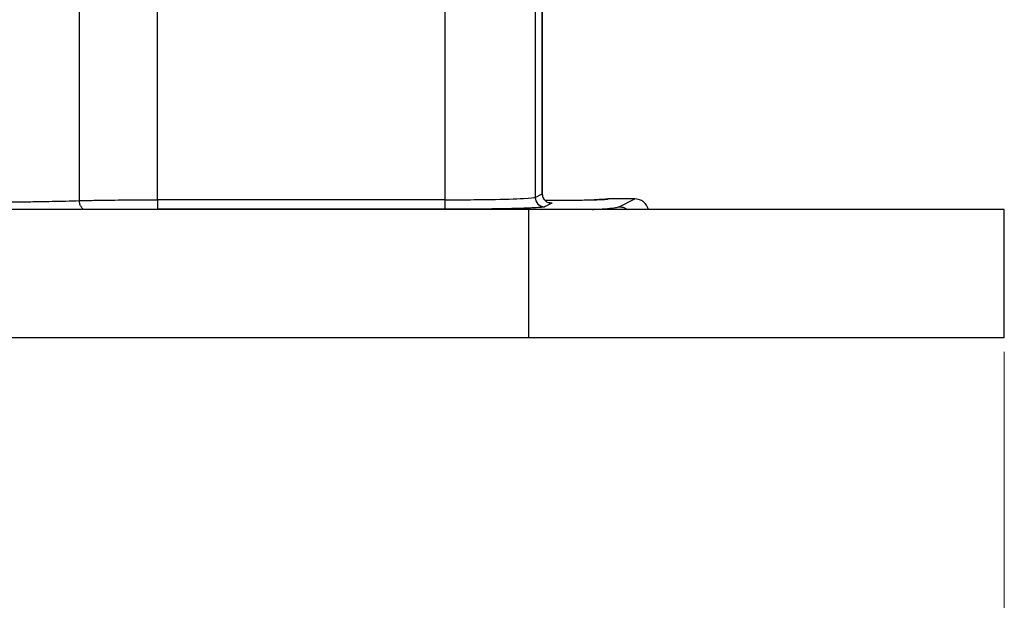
# Model space of a CAD drawing. Header units: inches. Extents: x 0.6 to 16.3, y 0.2 to 11.5.
# Tile 6 of 24: x 5.2 to 7.9, y 4.2 to 5.8. Entities that reach past the tile are written whole.
import ezdxf

# ---------------------------------------------------------------- set-up
doc = ezdxf.new("R2010")
doc.units = ezdxf.units.IN
doc.header["$MEASUREMENT"] = 0
doc.styles.add('SLDTEXTSTYLE0', font='TXT', dxfattribs={"width": 0.75})
doc.dimstyles.new('SLDDIMSTYLE0', dxfattribs={"dimtxt": 0.137795, "dimasz": 0.14, "dimexe": 0, "dimexo": 0.0625, "dimgap": 0.034449, "dimtad": 0, "dimdec": 1, "dimlfac": 1.5, "dimrnd": 1e-09, "dimzin": 12, "dimdsep": 46, "dimtxsty": 'SLDTEXTSTYLE0', "dimblk1": 'CLOSED', "dimblk2": 'CLOSED', "dimsah": 1, "dimcen": 0.09, "dimadec": 0, "dimazin": 3, "dimtfac": 1, "dimtdec": 1, "dimtofl": 0, "dimtmove": 0, "dimatfit": 3, "dimldrblk": 'CLOSED', "dimfxl": 0, "dimfrac": 2, "dimtolj": 1, "dimtzin": 12, "dimarcsym": 0})

# ---------------------------------------------------------------- blocks, each defined once
blk = doc.blocks.new('_Closed')
at = {"color": 0, "linetype": 'ByBlock', "lineweight": -2}
for p, q in [((-1, 0.166667), (0, 0)), ((-1, 0.166667), (-1, -0.166667)), ((0, 0), (-1, -0.166667)), ((0, 0), (-1, 0))]:
    blk.add_line(p, q, dxfattribs=at)
blk = doc.blocks.new('_D_9')
at = {"color": 7, "linetype": 'Continuous', "lineweight": 0}
for p, q in [((4.8515, 5.3582), (4.8515, 3.5588)), ((7.9315, 4.8974), (7.9315, 3.5588)), ((6.4005, 3.7967), (6.3585, 3.7967)), ((6.3585, 3.7967), (6.3585, 3.5779)), ((6.706, 3.7967), (6.748, 3.7967)), ((6.748, 3.7967), (6.748, 3.5779)), ((4.8515, 3.5982), (6.2377, 3.5982)), ((7.9315, 3.5982), (6.8688, 3.5982)), ((6.3585, 3.5779), (6.4005, 3.5779)), ((6.748, 3.5779), (6.706, 3.5779))]:
    blk.add_line(p, q, dxfattribs=at)
at = {"color": 7, "linetype": 'Continuous', "lineweight": 18, "xscale": 0.14, "yscale": 0.14, "rotation": 180.0000000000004}
blk.add_blockref('_Closed', (4.8515, 3.5982, -1.2152), dxfattribs=at)
at = {"color": 7, "linetype": 'Continuous', "lineweight": 18, "xscale": 0.14, "yscale": 0.14}
blk.add_blockref('_Closed', (7.9315, 3.5982, -1.2152), dxfattribs=at)
at = {"color": 7, "linetype": 'Continuous', "lineweight": 18, "char_height": 0.1378, "attachment_point": 1, "style": 'SLDTEXTSTYLE0'}
for s, insert in [('117', (6.4005, 3.7555)), ('4.6', (6.426, 3.5494))]:
    blk.add_mtext(s, dxfattribs=dict(at, insert=insert))

msp = doc.modelspace()

# ---------------------------------------------------------------- linework, layer by layer
at = {"color": 7, "linetype": 'Continuous', "lineweight": 25}
for p, q in [((6.6355, 5.3408), (6.6355, 6.0586)), ((6.6359, 5.3407), (6.6359, 6.0571)), ((5.3372, 5.3217), (5.3372, 5.9022)), ((5.5566, 5.324), (5.5566, 5.8704)), ((6.3627, 5.8704), (6.3627, 5.324)), ((6.6157, 5.8539), (6.6157, 5.3309)), ((6.6157, 5.3309), (6.6355, 5.3408)), ((6.3627, 5.324), (5.5566, 5.324)), ((6.6622, 5.3142), (6.6423, 5.3043)), ((6.8949, 5.3265), (6.8205, 5.3265)), ((6.851, 5.3046), (6.8949, 5.3265)), ((6.5982, 5.2968), (3.1049, 5.2968)), ((6.3627, 5.2973), (5.5566, 5.2973)), ((6.5982, 4.9368), (6.5982, 5.2968)), ((7.9315, 5.2968), (6.5982, 5.2968)), ((7.9315, 4.9368), (7.9315, 5.2968)), ((6.5982, 4.9368), (3.1049, 4.9368)), ((7.9315, 4.9368), (6.5982, 4.9368))]:
    msp.add_line(p, q, dxfattribs=at)
msp.add_ellipse((6.8948, 5.2865), major_axis=(0.0358, 0.0179), ratio=0.998288, start_param=6.080796, end_param=7.389923, dxfattribs=at)
for points, knots in [([(6.3627, 5.324), (6.3799, 5.324), (6.3971, 5.3241), (6.4409, 5.3243), (6.4669, 5.3246), (6.5286, 5.3256), (6.5606, 5.3266), (6.6022, 5.3287), (6.6136, 5.3298), (6.6157, 5.3309)], [-1.518421, -1.518421, -1.518421, -1.518421, -1.314891, -1.314891, -0.989243, -0.989243, -0.468207, -0.468207, 0, 0, 0, 0]), ([(6.6157, 5.3309), (6.6157, 5.324), (6.6215, 5.3101), (6.6354, 5.3043), (6.6423, 5.3043), (6.6423, 5.3043), (6.6423, 5.3043), (6.6423, 5.3043)], [-0.000725, -0.000725, -0.000725, -0.000725, 0.499275, 0.999275, 0.999275, 0.999275, 1, 1, 1, 1]), ([(6.6355, 5.3408), (6.6355, 5.3339), (6.6384, 5.3269), (6.6483, 5.3171), (6.6552, 5.3142), (6.6622, 5.3142)], [0, 0, 0, 0, 0.5, 0.5, 1, 1, 1, 1]), ([(6.6481, 5.3188), (6.6481, 5.3189), (6.648, 5.3191), (6.6456, 5.3206), (6.6434, 5.3226), (6.6419, 5.3241), (6.6405, 5.3259), (6.6393, 5.3278), (6.6382, 5.3299), (6.6363, 5.3347), (6.6361, 5.3384), (6.6359, 5.3415)], [0, 0, 0, 0, 0.2041101, 0.4268774, 0.5059862, 0.5691261, 0.6215318, 0.6689263, 0.7162576, 0.7665072, 1, 1, 1, 1]), ([(4.9633, 5.317), (4.9818, 5.317), (5.0003, 5.317), (5.0505, 5.3172), (5.082, 5.3174), (5.1317, 5.3178), (5.1505, 5.318), (5.1778, 5.3183), (5.1868, 5.3185), (5.2099, 5.3188), (5.2237, 5.319), (5.2585, 5.3197), (5.2789, 5.3201), (5.3118, 5.3209), (5.3249, 5.3213), (5.3372, 5.3217)], [0, 0, 0, 0, 0.1110913, 0.1110913, 0.3032811, 0.3032811, 0.4233998, 0.4233998, 0.4834591, 0.4834591, 0.579554, 0.579554, 0.7333058, 0.7333058, 0.8448204, 0.8448204, 0.8448204, 0.8448204]), ([(5.3372, 5.3217), (5.345, 5.3219), (5.3532, 5.3221), (5.3759, 5.3225), (5.3911, 5.3228), (5.4329, 5.3234), (5.4609, 5.3237), (5.5118, 5.3239), (5.5342, 5.324), (5.5566, 5.324)], [-0.8448205, -0.8448205, -0.8448205, -0.8448205, -0.72544, -0.72544, -0.5344313, -0.5344313, -0.2288174, -0.2288174, -0.0000012, -0.0000012, -0.0000012, -0.0000012]), ([(5.5566, 5.324), (5.5566, 5.3171), (5.5566, 5.3035), (5.5566, 5.2975), (5.5566, 5.2973)], [0, 0, 0, 0, 0.5, 0.9998289, 0.9998289, 0.9998289, 0.9998289]), ([(6.3627, 5.324), (6.3627, 5.3171), (6.3627, 5.3103), (6.3627, 5.3005), (6.3627, 5.2975), (6.3627, 5.2973)], [0, 0, 0, 0, 0.5, 0.5, 1, 1, 1, 1]), ([(6.6423, 5.3043), (6.6422, 5.3042), (6.6418, 5.3041), (6.641, 5.3039), (6.64, 5.3036), (6.6387, 5.3034), (6.6372, 5.3032), (6.6341, 5.3029), (6.6286, 5.3023), (6.6189, 5.3017), (6.6068, 5.3011), (6.5871, 5.3002), (6.5568, 5.2993), (6.52, 5.2986), (6.488, 5.2981), (6.4633, 5.2978), (6.438, 5.2976), (6.4155, 5.2975), (6.3959, 5.2974), (6.3793, 5.2974), (6.3683, 5.2973), (6.3627, 5.2973)], [0, 0, 0, 0, 0.019557, 0.039078, 0.05858, 0.07808, 0.097596, 0.117143, 0.178958, 0.240804, 0.305011, 0.369249, 0.50006, 0.630862, 0.695057, 0.759283, 0.82108, 0.882908, 0.921941, 0.960926, 1, 1, 1, 1]), ([(6.6426, 5.3231), (6.6566, 5.323), (6.6873, 5.3228), (6.7285, 5.3231), (6.76, 5.3235), (6.7859, 5.324), (6.8057, 5.3248), (6.8183, 5.3257), (6.8197, 5.3262), (6.8205, 5.3265)], [0, 0, 0, 0, 0.168579, 0.370186, 0.475723, 0.584108, 0.758606, 0.871028, 1, 1, 1, 1]), ([(6.8205, 5.3265), (6.8205, 5.3264), (6.8204, 5.3263), (6.82, 5.3262), (6.8194, 5.326), (6.8186, 5.3259), (6.8175, 5.3257), (6.8162, 5.3256), (6.8148, 5.3255), (6.8132, 5.3253), (6.8115, 5.3252), (6.8097, 5.3251), (6.8077, 5.325), (6.8057, 5.3249), (6.8036, 5.3248), (6.8014, 5.3247), (6.7992, 5.3246), (6.7969, 5.3245), (6.7946, 5.3244), (6.7923, 5.3243), (6.79, 5.3242), (6.7877, 5.3242), (6.7854, 5.3241), (6.7831, 5.324), (6.7815, 5.324), (6.7808, 5.324)], [0, 0, 0, 0, 0.056759, 0.112311, 0.166656, 0.219793, 0.271723, 0.322446, 0.371961, 0.420269, 0.467369, 0.513262, 0.557948, 0.601427, 0.643698, 0.684761, 0.724617, 0.763266, 0.800708, 0.836941, 0.871968, 0.905787, 0.938399, 0.969803, 1, 1, 1, 1])]:
    msp.add_open_spline(points, degree=3, knots=knots, dxfattribs=at)
at = {"color": 8, "linetype": 'Continuous', "lineweight": 25}
for points, knots in [([(5.3509, 5.2968), (5.3504, 5.2969), (5.3475, 5.2977), (5.3429, 5.3027), (5.3382, 5.3113), (5.3376, 5.3182), (5.3372, 5.3217)], [0, 0, 0, 0, 0.053192, 0.368653, 0.684113, 1, 1, 1, 1]), ([(6.6517, 5.3164), (6.6535, 5.3163), (6.6637, 5.3156), (6.6628, 5.3148), (6.6622, 5.3142)], [0, 0, 0, 0, 0.180797, 1, 1, 1, 1]), ([(6.7753, 5.2968), (6.7782, 5.297), (6.7967, 5.2979), (6.8193, 5.2997), (6.843, 5.3021), (6.8484, 5.3038), (6.851, 5.3046)], [0, 0, 0, 0, 0.060394, 0.381985, 0.695375, 1, 1, 1, 1]), ([(6.851, 5.3046), (6.8564, 5.3042), (6.8646, 5.3035), (6.8711, 5.2986), (6.8734, 5.2968)], [0, 0, 0, 0, 0.647824, 1, 1, 1, 1])]:
    msp.add_open_spline(points, degree=3, knots=knots, dxfattribs=at)

# ---------------------------------------------------------------- dimensions: what is measured, and where the dimension line sits
at = {"color": 7, "linetype": 'Continuous', "lineweight": 18}
dim = msp.add_linear_dim(base=(7.9315, 3.5982), p1=(4.8515, 5.3975), p2=(7.9315, 4.9368), dimstyle='SLDDIMSTYLE0', dxfattribs=at)
dim.commit()
dim.dimension.update_dxf_attribs({"geometry": '_D_9', "text_midpoint": (6.5533, 3.5982), "dimtype": 160})

doc.saveas('drawing.dxf')
